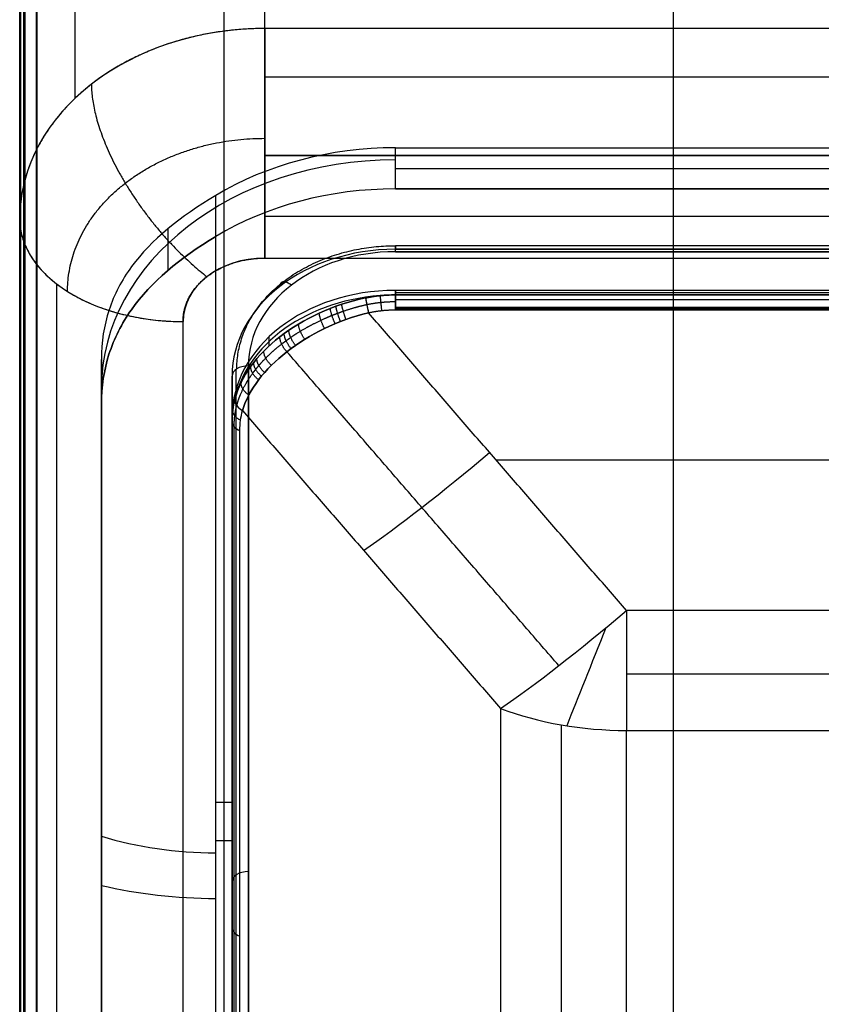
# Model space of a CAD drawing. Header units: millimetres. Extents: x -332 to 332, y -5 to 968.
# Tile 8 of 256: x -323 to -274, y 857 to 917. Entities that reach past the tile are written whole.
import ezdxf

# ---------------------------------------------------------------- set-up
doc = ezdxf.new("R2010")
doc.units = ezdxf.units.MM
doc.header["$MEASUREMENT"] = 0
for name, color, linetype in [('IGES level 28', 31, 'Continuous'), ('IGES level 30', 9, 'Continuous'), ('IGES level 31', 9, 'Continuous')]:
    doc.layers.add(name, color=color, linetype=linetype)

msp = doc.modelspace()

# ---------------------------------------------------------------- linework, layer by layer
at = {"layer": 'IGES level 28', "extrusion": (0, -0.62932, 0.777146)}
for centre, radius, start, end in [((-300, 1752.146, 741.041), 18, 90, 127.66989), ((-300, 1752.146, 742.218), 18, 90, 180), ((-300, 1752.146, 741.041), 10, 90, 180), ((-300, 1752.146, 741.041), 10, 90, 180), ((-300, 1752.146, 740.041), 9, 90, 180), ((-300, 1752.146, 740.041), 9, 90, 180), ((-300, 1752.146, 745.041), 10, 90, 180), ((-300, 1752.146, 745.041), 10, 90, 180), ((-300, 1752.146, 745.499), 10, 95.35407, 174.64593)]:
    msp.add_arc(centre, radius, start, end, dxfattribs=at)
at = {"layer": 'IGES level 28', "extrusion": (2.9773e-14, -0.62932, 0.777146)}
msp.add_arc((-300, 1752.146, 741.041), 18, 90, 127.66989, dxfattribs=at)
at = {"layer": 'IGES level 28', "extrusion": (-2.11306e-15, -0.62932, 0.777146)}
msp.add_arc((-300, 1752.146, 745.041), 18, 90, 127.66989, dxfattribs=at)
msp.add_arc((-300, 1752.146, 745.041), 18, 90, 127.66989, dxfattribs=at)
at = {"layer": 'IGES level 28', "extrusion": (1, 0, 0)}
for centre, radius, start, end in [((902.315, 1684.222, -300), 1, 309, 39), ((902.315, 1684.222, -300), 1, 309, 39), ((899.525, 1687.668, -300), 1, 39, 90), ((899.525, 1687.668, -300), 1, 90, 98.03624), ((883.062, 1671.205, -285.845), 15, 98.03624, 129)]:
    msp.add_arc(centre, radius, start, end, dxfattribs=at)
at = {"layer": 'IGES level 28', "extrusion": (0.977285, 0.20985, 0.029628)}
msp.add_arc((942.635, 1690.046, -56.063), 1, 38.24211, 97.856, dxfattribs=at)
at = {"layer": 'IGES level 28', "extrusion": (0, 0.777146, 0.62932)}
for centre, radius, start, end in [((309, 741.041, 1752.146), 1, 270, 0), ((309, 741.041, 1752.146), 1, 270, 0), ((285.845, 743.041, 1737.991), 15, 59.03624, 90), ((311, 725.041, 1714.583), 16, 64.05552, 90), ((309, 741.041, 1712.291), 1, 270, 0), ((311, 725.041, 1714.224), 20, 69.51268, 90), ((309, 745.475, 1712.291), 1, 360, 59.03624)]:
    msp.add_arc(centre, radius, start, end, dxfattribs=at)
at = {"layer": 'IGES level 28', "extrusion": (0.18173, 0.690873, 0.699763)}
msp.add_arc((526.049, 652.51, 1739.121), 1, 9.26802, 68.88191, dxfattribs=at)
at = {"layer": 'IGES level 28', "extrusion": (1.24844e-13, 0.777146, 0.62932)}
msp.add_arc((309, 745.475, 1752.146), 1, 360, 59.03624, dxfattribs=at)
at = {"layer": 'IGES level 28', "extrusion": (-0.650945, 0.751671, 0.106125)}
for centre in [(-362.007, 1571.065, 1040.085), (-362.007, 1571.065, 1027.198), (-362.007, 1571.065, 1027.198)]:
    msp.add_arc(centre, 15, 42.0811, 84.74903, dxfattribs=at)
at = {"layer": 'IGES level 28', "extrusion": (1, -5.62852e-14, -7.94668e-15)}
msp.add_arc((883.062, 1671.205, -285.845), 15, 98.03624, 129, dxfattribs=at)
at = {"layer": 'IGES level 28', "extrusion": (0.928377, -0.371641, 0)}
msp.add_arc((713.582, 1671.205, -593.554), 15, 103.10387, 131.09676, dxfattribs=at)
at = {"layer": 'IGES level 28', "extrusion": (4.90756e-14, 0.777146, 0.62932)}
msp.add_arc((285.845, 743.041, 1737.991), 15, 59.03624, 90, dxfattribs=at)
at = {"layer": 'IGES level 28'}
for points, degree in [([(-300, 906.792, 1692.995), (-300, 908.051, 1691.441), (-300, 909.31, 1689.886)], 2), ([(-300, 909.31, 1689.886), (0, 909.31, 1689.886), (300, 909.31, 1689.886)], 2), ([(-300, 906.792, 1692.995), (-300, 908.051, 1691.441), (-300, 909.31, 1689.886)], 2), ([(-300, 909.31, 1689.886), (0, 909.31, 1689.886), (300, 909.31, 1689.886)], 2), ([(-300, 908.051, 1691.441), (0, 908.051, 1691.441), (300, 908.051, 1691.441)], 2), ([(300, 906.792, 1692.995), (0, 906.792, 1692.995), (-300, 906.792, 1692.995)], 2), ([(-300, 906.792, 1692.995), (0, 906.792, 1692.995), (300, 906.792, 1692.995)], 2), ([(-311, 829.628, 1625.361), (-311, 868.011, 1656.443), (-311, 906.394, 1687.525)], 2), ([(-311, 829.628, 1625.361), (-311, 868.011, 1656.443), (-311, 906.394, 1687.525)], 2), ([(-313.914, 901.812, 1688.687), (-313.914, 903.088, 1687.112), (-313.914, 904.364, 1685.537)], 2), ([(-311, 827.444, 1628.74), (-311, 865.66, 1659.687), (-311, 903.876, 1690.633)], 2), ([(-311, 827.444, 1628.74), (-311, 865.66, 1659.687), (-311, 903.876, 1690.633)], 2), ([(300, 903.31, 1684.118), (0, 903.31, 1684.118), (-300, 903.31, 1684.118)], 2), ([(-300, 903.093, 1684.852), (0, 903.093, 1684.852), (300, 903.093, 1684.852)], 2), ([(300, 903.093, 1684.852), (0, 903.093, 1684.852), (-300, 903.093, 1684.852)], 2), ([(300, 902.945, 1683.445), (0, 902.945, 1683.445), (-300, 902.945, 1683.445)], 2), ([(-300, 902.945, 1683.445), (0, 902.945, 1683.445), (300, 902.945, 1683.445)], 2), ([(-300, 900.302, 1688.297), (-300, 900.439, 1688.129), (-300, 900.575, 1687.96)], 2), ([(300, 900.575, 1687.96), (0, 900.575, 1687.96), (-300, 900.575, 1687.96)], 2), ([(-300, 900.575, 1687.96), (-300, 900.439, 1688.129), (-300, 900.302, 1688.297)], 2), ([(300, 900.575, 1687.96), (0, 900.575, 1687.96), (-300, 900.575, 1687.96)], 2), ([(-300, 900.439, 1688.129), (0, 900.439, 1688.129), (300, 900.439, 1688.129)], 2), ([(-300, 900.302, 1688.297), (-300.613, 900.302, 1688.297), (-301.226, 900.239, 1688.286), (-301.828, 900.114, 1688.262)], 3), ([(300, 900.302, 1688.297), (0, 900.302, 1688.297), (-300, 900.302, 1688.297)], 2), ([(-300, 900.302, 1688.297), (0, 900.302, 1688.297), (300, 900.302, 1688.297)], 2), ([(300, 900.005, 1688.545), (0, 900.005, 1688.545), (-300, 900.005, 1688.545)], 2), ([(-301.645, 899.21, 1688.634), (-301.103, 899.327, 1688.65), (-300.552, 899.385, 1688.658), (-300, 899.385, 1688.658)], 3), ([(-300, 899.525, 1688.668), (0, 899.525, 1688.668), (300, 899.525, 1688.668)], 2), ([(300, 899.525, 1688.668), (0, 899.525, 1688.668), (-300, 899.525, 1688.668)], 2), ([(300, 899.446, 1688.665), (0, 899.446, 1688.665), (-300, 899.446, 1688.665)], 2), ([(-300, 899.385, 1688.658), (0, 899.385, 1688.658), (300, 899.385, 1688.658)], 2), ([(-300, 899.385, 1688.658), (0, 899.385, 1688.658), (300, 899.385, 1688.658)], 2), ([(-285.845, 880.965, 1686.058), (-293.745, 890.088, 1687.346), (-301.645, 899.21, 1688.634)], 2), ([(-285.845, 880.965, 1686.058), (-293.745, 890.088, 1687.346), (-301.645, 899.21, 1688.634)], 2), ([(-307.73, 897.177, 1686.347), (-307.73, 897.456, 1686.003), (-307.73, 897.734, 1685.659)], 2), ([(-289.988, 877.591, 1684.543), (-298.314, 887.206, 1685.901), (-306.64, 896.821, 1687.258)], 2), ([(-318, 896.336, 1677.305), (-318, 865.25, 1652.133), (-318, 834.164, 1626.96)], 2), ([(-318, 896.336, 1677.305), (-318, 894.968, 1678.995), (-318, 893.6, 1680.684)], 2), ([(-318, 834.164, 1626.96), (-318, 865.25, 1652.133), (-318, 896.336, 1677.305)], 2), ([(-318, 896.336, 1677.305), (-318, 894.968, 1678.995), (-318, 893.6, 1680.684)], 2), ([(-309.773, 895.72, 1678.065), (-309.773, 864.747, 1652.984), (-309.773, 833.774, 1627.902)], 2), ([(-309, 895.95, 1677.781), (-309, 864.977, 1652.7), (-309, 834.004, 1627.618)], 2), ([(-309, 834.004, 1627.618), (-309, 864.977, 1652.7), (-309, 895.95, 1677.781)], 2), ([(-310, 833.374, 1628.395), (-310, 864.348, 1653.477), (-310, 895.321, 1678.558)], 2), ([(-310, 895.321, 1678.558), (-310, 864.348, 1653.477), (-310, 833.374, 1628.395)], 2), ([(-318, 832.796, 1628.649), (-318, 863.882, 1653.822), (-318, 894.968, 1678.995)], 2), ([(-309.831, 893.894, 1683.225), (-309.944, 893.464, 1682.799), (-310, 893.007, 1682.39), (-310, 892.531, 1682.004)], 3), ([(-318, 893.6, 1680.684), (-318, 862.514, 1655.511), (-318, 831.428, 1630.338)], 2), ([(-318, 893.6, 1680.684), (-318, 862.514, 1655.511), (-318, 831.428, 1630.338)], 2), ([(-309.514, 891.991, 1682.671), (-309.514, 892.42, 1683.018), (-309.464, 892.829, 1683.388), (-309.363, 893.213, 1683.777)], 3), ([(-309.363, 893.213, 1683.777), (-301.463, 884.09, 1682.489), (-293.563, 874.968, 1681.201)], 2), ([(-310, 892.804, 1681.667), (-310, 892.667, 1681.836), (-310, 892.531, 1682.004)], 2), ([(-310, 892.531, 1682.004), (-310, 892.667, 1681.836), (-310, 892.804, 1681.667)], 2), ([(-310, 892.804, 1681.667), (-310, 861.83, 1656.585), (-310, 830.857, 1631.504)], 2), ([(-310, 892.804, 1681.667), (-310, 861.83, 1656.585), (-310, 830.857, 1631.504)], 2), ([(-310, 830.721, 1631.672), (-310, 861.694, 1656.754), (-310, 892.667, 1681.836)], 2), ([(-310, 892.531, 1682.004), (-310, 861.557, 1656.922), (-310, 830.584, 1631.841)], 2), ([(-310, 830.584, 1631.841), (-310, 861.557, 1656.922), (-310, 892.531, 1682.004)], 2), ([(-309.87, 830.274, 1632.224), (-309.87, 861.247, 1657.305), (-309.87, 892.221, 1682.387)], 2), ([(-309.514, 830.045, 1632.507), (-309.514, 861.018, 1657.589), (-309.514, 891.991, 1682.671)], 2), ([(293.821, 890.175, 1687.358), (0, 890.175, 1687.358), (-293.821, 890.175, 1687.358)], 2), ([(285.845, 880.965, 1686.058), (0, 880.965, 1686.058), (-285.845, 880.965, 1686.058)], 2), ([(285.845, 880.965, 1686.058), (0, 880.965, 1686.058), (-285.845, 880.965, 1686.058)], 2), ([(285.845, 877.077, 1684.959), (0, 877.077, 1684.959), (-285.845, 877.077, 1684.959)], 2), ([(-293.563, 874.968, 1681.201), (-293.563, 573.569, 1437.133), (-293.563, 272.17, 1193.065)], 2), ([(-289.849, 873.965, 1682.439), (-289.849, 572.566, 1438.371), (-289.849, 271.167, 1194.303)], 2), ([(-285.845, 873.622, 1682.862), (0, 873.622, 1682.862), (285.845, 873.622, 1682.862)], 2), ([(-285.845, 270.824, 1194.726), (-285.845, 572.223, 1438.794), (-285.845, 873.622, 1682.862)], 2), ([(-285.845, 270.824, 1194.726), (-285.845, 572.223, 1438.794), (-285.845, 873.622, 1682.862)], 2), ([(-285.845, 873.622, 1682.862), (0, 873.622, 1682.862), (285.845, 873.622, 1682.862)], 2), ([(-311, 869.23, 1657.43), (-310.5, 869.23, 1657.43), (-310, 869.23, 1657.43)], 2), ([(-311, 866.88, 1660.675), (-310.5, 866.88, 1660.675), (-310, 866.88, 1660.675)], 2), ([(-318, 865.25, 1652.133), (-318, 863.882, 1653.822), (-318, 862.514, 1655.511)], 2), ([(-310, 861.557, 1656.922), (-310, 861.694, 1656.754), (-310, 861.83, 1656.585)], 2)]:
    msp.add_open_spline(points, degree=degree, dxfattribs=at)
for points, knots in [([(-311, 906.394, 1687.525), (-313.169, 905.092, 1686.471), (-314.947, 903.676, 1684.755), (-316.751, 901.214, 1681.971), (-317.219, 900.321, 1680.993), (-317.839, 898.43, 1679.106), (-318, 897.415, 1678.18), (-318, 896.336, 1677.305)], [1, 1, 1, 1, 1.5, 1.5, 1.75, 1.75, 2, 2, 2, 2]), ([(-311, 906.394, 1687.525), (-313.169, 905.092, 1686.471), (-314.947, 903.676, 1684.755), (-316.751, 901.214, 1681.971), (-317.219, 900.321, 1680.993), (-317.839, 898.43, 1679.106), (-318, 897.415, 1678.18), (-318, 896.336, 1677.305)], [4.314927, 4.314927, 4.314927, 4.314927, 4.814927, 4.814927, 5.064927, 5.064927, 5.314927, 5.314927, 5.314927, 5.314927]), ([(-318, 893.6, 1680.684), (-318, 894.678, 1681.557), (-317.842, 895.695, 1682.459), (-317.224, 897.627, 1684.299), (-316.756, 898.548, 1685.243), (-314.958, 901.091, 1687.92), (-313.197, 902.558, 1689.566), (-311, 903.876, 1690.633)], [1, 1, 1, 1, 1.25, 1.25, 1.5, 1.5, 2, 2, 2, 2]), ([(-311, 903.876, 1690.633), (-313.197, 902.558, 1689.566), (-314.958, 901.091, 1687.92), (-316.756, 898.548, 1685.243), (-317.224, 897.627, 1684.299), (-317.842, 895.695, 1682.459), (-318, 894.678, 1681.557), (-318, 893.6, 1680.684)], [3, 3, 3, 3, 3.5, 3.5, 3.75, 3.75, 4, 4, 4, 4]), ([(-301.828, 900.114, 1688.262), (-303.811, 899.702, 1688.185), (-305.66, 898.834, 1687.704), (-308.497, 896.625, 1685.915), (-309.463, 895.31, 1684.628), (-309.831, 893.894, 1683.225)], [3.080917, 3.080917, 3.080917, 3.080917, 3.580917, 3.580917, 4.080917, 4.080917, 4.080917, 4.080917]), ([(-309.831, 893.894, 1683.225), (-309.463, 895.31, 1684.628), (-308.497, 896.625, 1685.915), (-305.66, 898.834, 1687.704), (-303.811, 899.702, 1688.185), (-301.828, 900.114, 1688.262)], [3.5707963, 3.5707963, 3.5707963, 3.5707963, 4.0707963, 4.0707963, 4.5707963, 4.5707963, 4.5707963, 4.5707963]), ([(-309.363, 893.213, 1683.777), (-308.963, 894.529, 1685.151), (-308.008, 895.756, 1686.395), (-305.284, 897.876, 1688.113), (-303.534, 898.749, 1688.568), (-301.645, 899.21, 1688.634)], [1.0404586, 1.0404586, 1.0404586, 1.0404586, 1.5404586, 1.5404586, 2.0404586, 2.0404586, 2.0404586, 2.0404586]), ([(-301.645, 899.21, 1688.634), (-303.534, 898.749, 1688.568), (-305.284, 897.876, 1688.113), (-308.008, 895.756, 1686.395), (-308.963, 894.529, 1685.151), (-309.363, 893.213, 1683.777)], [1, 1, 1, 1, 1.5, 1.5, 2, 2, 2, 2])]:
    msp.add_open_spline(points, degree=3, knots=knots, dxfattribs=at)
for points, weights, degree in [([(-309.707, 895.766, 1678.009), (-309.707, 900.185, 1681.587), (-305.686, 903.31, 1684.118), (-300, 903.31, 1684.118)], [0.816490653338, 0.65706093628, 0.65706093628, 0.816490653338], 3), ([(-306.364, 900.896, 1681.786), (-306.778, 901.218, 1682.047), (-307.071, 901.185, 1682.553), (-307.071, 900.816, 1683.008)], [0.816490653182, 0.657060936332, 0.657060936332, 0.816490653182], 3), ([(-301.828, 900.114, 1688.262), (-301.225, 900.239, 1688.286), (-300.614, 900.302, 1688.297), (-300, 900.302, 1688.297)], [1, 0.99718513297, 0.99718513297, 1], 3), ([(-301.828, 900.114, 1688.262), (-301.767, 899.765, 1688.712), (-301.645, 899.21, 1688.634)], [1, 0.867705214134, 1], 2), ([(-301.751, 899.71, 1688.57), (-301.174, 899.83, 1688.589), (-300.587, 899.891, 1688.599), (-300, 899.891, 1688.599)], [0.933852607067, 0.934683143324, 0.935100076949, 0.935099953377], 3), ([(-300.826, 899.341, 1688.652), (-300.887, 899.9, 1688.731), (-300.918, 900.255, 1688.289)], [1, 0.869575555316, 1], 2), ([(-300, 899.385, 1688.658), (-300, 899.946, 1688.737), (-300, 900.302, 1688.297)], [1, 0.870199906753, 1], 2), ([(-303.689, 898.531, 1688.401), (-303.935, 899.095, 1688.506), (-303.986, 899.469, 1688.009)], [0.999999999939, 0.848393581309, 1], 2), ([(-303.357, 898.667, 1688.463), (-303.582, 899.231, 1688.566), (-303.637, 899.601, 1688.075)], [0.999999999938, 0.851241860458, 1], 2), ([(-303.022, 898.793, 1688.515), (-303.225, 899.358, 1688.615), (-303.283, 899.723, 1688.132)], [0.999999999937, 0.85426569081, 1], 2), ([(-301.645, 899.21, 1688.634), (-301.102, 899.327, 1688.65), (-300.552, 899.385, 1688.658), (-300, 899.385, 1688.658)], [1, 0.99718513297, 0.99718513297, 1], 3), ([(-304.335, 898.24, 1688.249), (-304.622, 898.798, 1688.356), (-304.664, 899.181, 1687.848)], [0.999999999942, 0.843356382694, 1], 2), ([(-306.113, 897.207, 1687.561), (-306.513, 897.725, 1687.647), (-306.523, 898.134, 1687.128)], [0.999999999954, 0.834449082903, 1], 2), ([(-305.547, 897.577, 1687.83), (-305.912, 898.113, 1687.927), (-305.933, 898.513, 1687.408)], [0.999999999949, 0.836294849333, 1], 2), ([(-306.647, 896.815, 1687.254), (-307.078, 897.313, 1687.324), (-307.078, 897.729, 1686.809)], [0.999999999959, 0.833836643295, 1], 2), ([(-306.385, 897.013, 1687.412), (-306.802, 897.521, 1687.49), (-306.806, 897.934, 1686.973)], [0.999999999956, 0.833985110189, 1], 2), ([(-307.592, 895.986, 1686.541), (-308.07, 896.434, 1686.568), (-308.054, 896.863, 1686.072)], [0.99999999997, 0.836320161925, 1], 2), ([(-308.004, 895.549, 1686.137), (-308.497, 895.969, 1686.137), (-308.477, 896.401, 1685.655)], [0.999999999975, 0.839337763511, 1], 2), ([(-308.374, 895.096, 1685.701), (-308.876, 895.488, 1685.673), (-308.854, 895.92, 1685.206)], [0.999999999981, 0.843460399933, 1], 2), ([(-308.195, 895.324, 1685.922), (-308.693, 895.73, 1685.908), (-308.671, 896.163, 1685.434)], [0.999999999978, 0.841269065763, 1], 2), ([(-308.967, 894.17, 1684.771), (-309.468, 894.503, 1684.683), (-309.448, 894.929, 1684.248)], [0.999999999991, 0.854325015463, 1], 2), ([(-310, 892.531, 1682.004), (-310, 893.008, 1682.39), (-309.944, 893.464, 1682.799), (-309.831, 893.894, 1683.225)], [1, 0.99718513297, 0.99718513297, 1], 3), ([(-309.363, 893.213, 1683.777), (-309.843, 893.488, 1683.629), (-309.831, 893.894, 1683.225)], [1, 0.867705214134, 1], 2), ([(-309.476, 892.619, 1683.208), (-309.961, 892.849, 1683.021), (-309.958, 893.23, 1682.6)], [1, 0.869575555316, 1], 2), ([(-309.87, 892.221, 1682.387), (-309.87, 892.677, 1682.756), (-309.817, 893.114, 1683.15), (-309.711, 893.523, 1683.561)], [0.935099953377, 0.935100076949, 0.934683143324, 0.933852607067], 3), ([(-310, 892.531, 1682.004), (-310, 892.174, 1682.444), (-309.514, 891.991, 1682.671)], [1, 0.870199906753, 1], 2)]:
    msp.add_rational_spline(points, weights, degree=degree, dxfattribs=at)
msp.add_rational_spline([(-309.711, 893.523, 1683.561), (-309.618, 893.866, 1683.913), (-309.49, 894.2, 1684.257), (-309.164, 894.858, 1684.923), (-308.967, 895.18, 1685.245), (-308.675, 895.579, 1685.631), (-308.615, 895.658, 1685.708), (-308.489, 895.816, 1685.859), (-308.424, 895.895, 1685.933), (-308.224, 896.128, 1686.151), (-308.084, 896.28, 1686.291), (-307.64, 896.728, 1686.695), (-307.315, 897.015, 1686.941), (-306.872, 897.36, 1687.22), (-306.782, 897.428, 1687.275), (-306.597, 897.563, 1687.381), (-306.503, 897.63, 1687.432), (-306.216, 897.827, 1687.582), (-306.019, 897.954, 1687.674), (-305.416, 898.32, 1687.93), (-304.996, 898.545, 1688.073), (-304.336, 898.853, 1688.247), (-304.112, 898.951, 1688.298), (-303.768, 899.09, 1688.366), (-303.652, 899.135, 1688.386), (-303.42, 899.222, 1688.425), (-303.303, 899.264, 1688.442), (-302.718, 899.465, 1688.52), (-302.24, 899.601, 1688.557), (-301.751, 899.71, 1688.57)], [0.933852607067, 0.931476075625, 0.929214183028, 0.925110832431, 0.923269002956, 0.921345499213, 0.920979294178, 0.920289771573, 0.919967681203, 0.919071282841, 0.918566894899, 0.917346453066, 0.916923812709, 0.916916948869, 0.916941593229, 0.917043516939, 0.917121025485, 0.917431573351, 0.917741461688, 0.918959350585, 0.920156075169, 0.922439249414, 0.92328154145, 0.924654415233, 0.925130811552, 0.926111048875, 0.926615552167, 0.929202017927, 0.931475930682, 0.933852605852], degree=3, knots=[0, 0, 0, 0, 0.00134986, 0.00134986, 0.00269973, 0.00269973, 0.00303719, 0.00303719, 0.00337466, 0.00337466, 0.00404959, 0.00404959, 0.00539945, 0.00539945, 0.00573692, 0.00573692, 0.00607438, 0.00607438, 0.00674932, 0.00674932, 0.00809918, 0.00809918, 0.00877411, 0.00877411, 0.00911158, 0.00911158, 0.00944904, 0.00944904, 0.0107989, 0.0107989, 0.0107989, 0.0107989], dxfattribs=at)
at = {"layer": 'IGES level 30'}
for points, knots in [([(-310.501, 932.442, 1610.65), (-310.501, 930.341, 1608.948), (-310.501, 928.239, 1607.247), (-310.501, 727.237, 1444.478), (-310.501, 528.337, 1283.412), (-310.501, 329.437, 1122.346)], [0.0229606, 0.0229606, 0.0229606, 0.0229606, 0.0310732, 0.0310732, 0.798884, 0.798884, 0.798884, 0.798884]), ([(-322.938, 320.996, 1132.769), (-322.938, 519.896, 1293.836), (-322.938, 718.796, 1454.902), (-322.938, 921.875, 1619.352), (-322.938, 926.052, 1622.735), (-322.938, 930.239, 1626.125)], [2.7839492, 2.7839492, 2.7839492, 2.7839492, 3.55176, 3.55176, 3.5678872, 3.5678872, 3.5678872, 3.5678872]), ([(-322.938, 320.996, 1132.769), (-322.938, 519.896, 1293.836), (-322.938, 718.796, 1454.902), (-322.938, 921.875, 1619.352), (-322.938, 926.052, 1622.735), (-322.938, 930.23, 1626.118)], [0.9611531, 0.9611531, 0.9611531, 0.9611531, 1.7289639, 1.7289639, 1.7450911, 1.7450911, 1.7450911, 1.7450911]), ([(-321.944, 929.54, 1626.988), (-321.944, 928.356, 1626.029), (-321.944, 927.172, 1625.071), (-321.944, 923.621, 1622.195), (-321.944, 921.254, 1620.278), (-321.944, 914.151, 1614.526), (-321.944, 909.416, 1610.692), (-321.944, 885.742, 1591.521), (-321.944, 866.802, 1576.184), (-321.944, 772.103, 1499.498), (-321.944, 696.345, 1438.15), (-321.944, 520.489, 1295.745), (-321.944, 420.393, 1214.689), (-321.944, 320.297, 1133.633)], [1, 1, 1, 1, 1.0045695, 1.0045695, 1.0137086, 1.0137086, 1.0319867, 1.0319867, 1.1050993, 1.1050993, 1.3975494, 1.3975494, 1.7839492, 1.7839492, 1.7839492, 1.7839492])]:
    msp.add_open_spline(points, degree=3, knots=knots, dxfattribs=at)
msp.add_rational_spline([(-322.69, 929.747, 1626.727), (-322.69, 726.667, 1462.276), (-322.69, 523.587, 1297.825), (-322.69, 320.506, 1133.374)], [0.833439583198, 0.833439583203, 0.833439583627, 0.833439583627], degree=3, dxfattribs=at)
for points, degree in [([(-283, 929.584, 1601.289), (-283, 730.684, 1440.222), (-283, 531.784, 1279.156), (-283, 332.883, 1118.09)], 3), ([(-283, 929.584, 1601.289), (-283, 631.234, 1359.689), (-283, 332.883, 1118.09)], 2)]:
    msp.add_open_spline(points, degree=degree, dxfattribs=at)
at = {"layer": 'IGES level 31', "extrusion": (0, -0.62932, 0.777146)}
for centre, radius in [((-308, 1755.146, 729.429), 15), ((-308, 1755.146, 739.429), 5)]:
    msp.add_arc(centre, radius, 90, 180, dxfattribs=at)
at = {"layer": 'IGES level 31', "extrusion": (1, 0, 0)}
for start, end in [(39, 90), (90, 129)]:
    msp.add_arc((908.846, 1674.568, -308), 10, start, end, dxfattribs=at)
at = {"layer": 'IGES level 31', "extrusion": (0, 0.777146, 0.62932)}
msp.add_arc((313, 729.429, 1755.146), 10, 0, 90, dxfattribs=at)
at = {"layer": 'IGES level 31'}
for points in [[(-308, 916.618, 1680.862), (-308, 932.036, 1661.821), (-308, 947.455, 1642.781)], [(-308, 916.618, 1680.862), (-308, 932.036, 1661.821), (-308, 947.455, 1642.781)], [(-319.595, 912.356, 1677.41), (-319.595, 927.775, 1658.37), (-319.595, 943.194, 1639.329)], [(-322, 936.426, 1632.564), (-322, 628.361, 1383.098), (-322, 320.297, 1133.633)], [(-323, 935.797, 1633.342), (-323, 920.379, 1652.382), (-323, 904.961, 1671.422)], [(-323, 935.797, 1633.342), (-323, 920.379, 1652.382), (-323, 904.961, 1671.422)], [(-322, 930.038, 1627.391), (-322, 625.167, 1380.512), (-322, 320.297, 1133.633)], [(-323, 319.668, 1134.41), (-323, 624.538, 1381.289), (-323, 929.408, 1628.168)], [(-323, 319.668, 1134.41), (-323, 624.538, 1381.289), (-323, 929.408, 1628.168)], [(-322.773, 929.808, 1627.675), (-322.773, 624.937, 1380.796), (-322.773, 320.067, 1133.917)], [(-323, 922.272, 1650.044), (-323, 599.524, 1388.688), (-323, 276.776, 1127.331)], [(308, 916.618, 1680.862), (0, 916.618, 1680.862), (-308, 916.618, 1680.862)], [(308, 916.618, 1680.862), (0, 916.618, 1680.862), (-308, 916.618, 1680.862)], [(308, 913.647, 1683.341), (0, 913.647, 1683.341), (-308, 913.647, 1683.341)], [(-308, 908.846, 1684.568), (0, 908.846, 1684.568), (308, 908.846, 1684.568)], [(308, 908.846, 1684.568), (0, 908.846, 1684.568), (-308, 908.846, 1684.568)], [(-323, 904.961, 1671.422), (-323, 596.896, 1421.956), (-323, 288.831, 1172.49)], [(-323, 904.961, 1671.422), (-323, 596.896, 1421.956), (-323, 288.831, 1172.49)], [(308, 905.11, 1683.844), (0, 905.11, 1683.844), (-308, 905.11, 1683.844)], [(-308, 902.553, 1682.34), (0, 902.553, 1682.34), (308, 902.553, 1682.34)], [(-308, 902.553, 1682.34), (0, 902.553, 1682.34), (308, 902.553, 1682.34)], [(-320.73, 284.838, 1177.42), (-320.73, 592.903, 1426.886), (-320.73, 900.968, 1676.352)], [(-313, 282.538, 1180.261), (-313, 590.602, 1429.727), (-313, 898.667, 1679.193)], [(-313, 282.538, 1180.261), (-313, 590.602, 1429.727), (-313, 898.667, 1679.193)]]:
    msp.add_open_spline(points, degree=2, dxfattribs=at)
for points, weights in [([(-308, 916.618, 1680.862), (-316.787, 916.618, 1680.862), (-323, 911.789, 1676.952), (-323, 904.961, 1671.422)], [1, 0.804737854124, 0.804737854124, 1]), ([(-308, 902.553, 1682.34), (-308, 907.105, 1686.026), (-308, 912.931, 1685.414), (-308, 916.618, 1680.862)], [1, 0.804737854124, 0.804737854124, 1]), ([(-318.607, 913.203, 1678.097), (-318.607, 909.517, 1682.649), (-315.678, 904.634, 1684.025), (-311.536, 901.415, 1681.418)], [0.853553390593, 0.686886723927, 0.686886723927, 0.853553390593]), ([(-320.071, 900.511, 1676.917), (-320.071, 906.006, 1681.367), (-315.071, 909.892, 1684.514), (-308, 909.892, 1684.514)], [0.853553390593, 0.686886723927, 0.686886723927, 0.853553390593]), ([(-323, 904.961, 1671.422), (-323, 901.274, 1675.974), (-318.858, 898.667, 1679.193), (-313, 898.667, 1679.193)], [1, 0.804737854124, 0.804737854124, 1]), ([(-313, 898.667, 1679.193), (-313, 900.944, 1681.037), (-310.929, 902.553, 1682.34), (-308, 902.553, 1682.34)], [1, 0.804737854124, 0.804737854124, 1])]:
    msp.add_rational_spline(points, weights, degree=3, dxfattribs=at)

doc.saveas('drawing.dxf')
